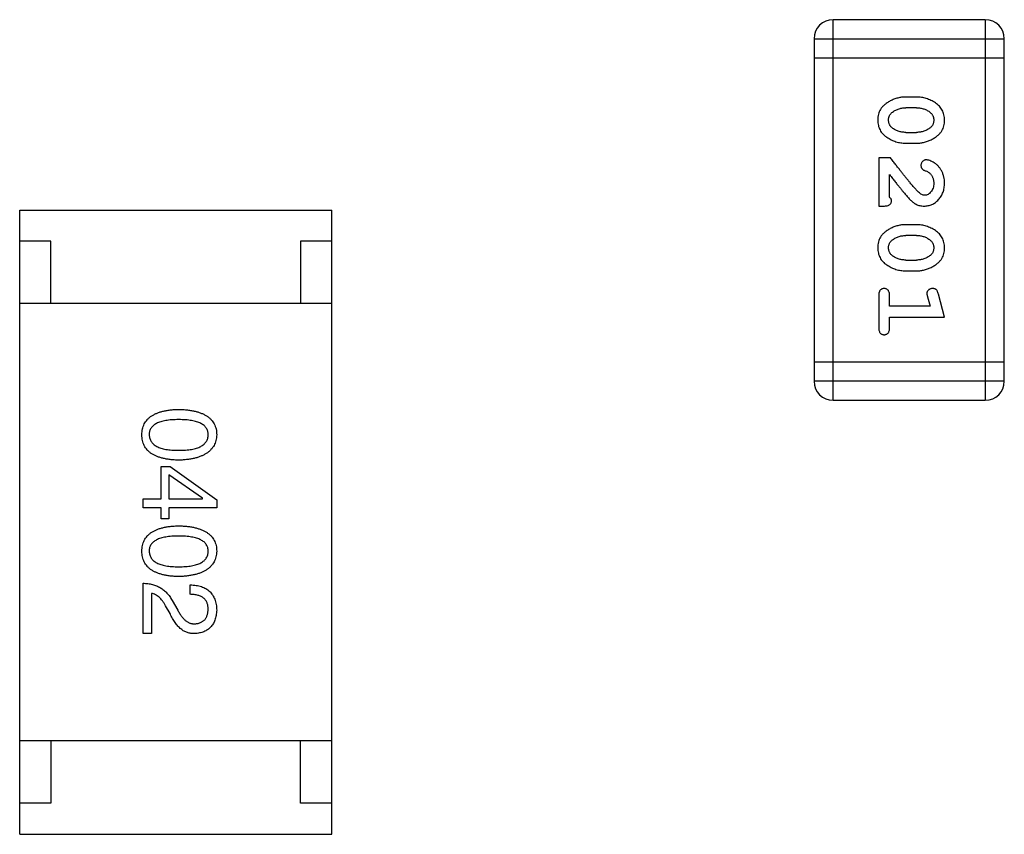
# Model space of a CAD drawing. Header units: millimetres. Extents: x 72 to 239, y 133 to 319.
# Tile 168 of 240: x 105.18 to 106.76, y 285.17 to 286.48. Entities that reach past the tile are written whole.
import ezdxf

# ---------------------------------------------------------------- set-up
doc = ezdxf.new("R2010")
doc.units = ezdxf.units.MM
doc.header["$LTSCALE"] = 5
doc.layers.get('0').update_dxf_attribs({"linetype": 'CONTINUOUS'})

msp = doc.modelspace()

# ---------------------------------------------------------------- linework, layer by layer
for p, q in [((106.4816, 285.868), (106.4816, 286.4776)), ((106.7254, 286.4776), (106.4816, 286.4776)), ((106.7254, 286.4776), (106.7254, 285.868)), ((106.4511, 286.4471), (106.4511, 285.8984)), ((106.4511, 286.4471), (106.7559, 286.4471)), ((106.7559, 285.8984), (106.7559, 286.4471)), ((106.4511, 286.4166), (106.7559, 286.4166)), ((106.6155, 286.3537), (106.5978, 286.3537)), ((106.6152, 286.3364), (106.598, 286.3364)), ((106.598, 286.297), (106.6152, 286.297)), ((106.5978, 286.2797), (106.6155, 286.2797)), ((106.5547, 286.2561), (106.5547, 286.1791)), ((106.5736, 286.2561), (106.5547, 286.2561)), ((106.572, 286.1932), (106.572, 286.2294)), ((106.5547, 286.1791), (106.5626, 286.1791)), ((105.1785, 285.1727), (105.1785, 286.1727)), ((105.1785, 286.1727), (105.6785, 286.1727)), ((105.6785, 285.1727), (105.6785, 286.1727)), ((106.6155, 286.1492), (106.5978, 286.1492)), ((106.6152, 286.1319), (106.598, 286.1319)), ((105.2285, 286.1227), (105.1785, 286.1227)), ((105.2285, 286.0227), (105.2285, 286.1227)), ((105.6285, 286.1227), (105.6285, 286.0227)), ((105.6785, 286.1227), (105.6285, 286.1227)), ((106.598, 286.0925), (106.6152, 286.0925)), ((106.5978, 286.0752), (106.6155, 286.0752)), ((106.5547, 286.0359), (106.5547, 285.984)), ((106.572, 286.0186), (106.572, 286.0359)), ((106.6328, 286.0336), (106.637, 286.0186)), ((106.6601, 286.0013), (106.6502, 286.0379)), ((105.6785, 286.0227), (105.1785, 286.0227)), ((106.637, 286.0186), (106.572, 286.0186)), ((106.572, 285.984), (106.572, 286.0013)), ((106.572, 286.0013), (106.6601, 286.0013)), ((106.7559, 285.9289), (106.4511, 285.9289)), ((106.7559, 285.8984), (106.4511, 285.8984)), ((106.4816, 285.868), (106.7254, 285.868)), ((105.405, 285.7103), (105.405, 285.7621)), ((105.405, 285.7621), (105.4194, 285.7621)), ((105.4194, 285.7621), (105.4941, 285.7083)), ((105.4174, 285.7483), (105.4174, 285.7103)), ((105.4712, 285.7109), (105.4174, 285.7483)), ((105.3761, 285.6958), (105.3761, 285.7103)), ((105.3761, 285.7103), (105.405, 285.7103)), ((105.4174, 285.7103), (105.4712, 285.7103)), ((105.4712, 285.7103), (105.4712, 285.7109)), ((105.4941, 285.7083), (105.4941, 285.6958)), ((105.405, 285.6958), (105.3761, 285.6958)), ((105.405, 285.6781), (105.405, 285.6958)), ((105.4174, 285.6958), (105.4174, 285.6781)), ((105.4941, 285.6958), (105.4174, 285.6958)), ((105.4174, 285.6781), (105.405, 285.6781)), ((105.3761, 285.4942), (105.3761, 285.5749)), ((105.4515, 285.5572), (105.4515, 285.5723)), ((105.3899, 285.5585), (105.3899, 285.4942)), ((105.4227, 285.5473), (105.4319, 285.5316)), ((105.4194, 285.5264), (105.4122, 285.5388)), ((105.3899, 285.4942), (105.3761, 285.4942)), ((105.6785, 285.3227), (105.1785, 285.3227)), ((105.2285, 285.3227), (105.2285, 285.2227)), ((105.6285, 285.2227), (105.6285, 285.3227)), ((105.2285, 285.2227), (105.1785, 285.2227)), ((105.6785, 285.2227), (105.6285, 285.2227)), ((105.1785, 285.1727), (105.6785, 285.1727))]:
    msp.add_line(p, q)
for centre, start, end in [((106.4816, 286.4471), 90, 180), ((106.7254, 286.4471), 0, 90), ((106.4816, 285.8984), 180, 270), ((106.7254, 285.8984), 270, 0)]:
    msp.add_arc(centre, 0.0305, start, end)
for points, knots in [([(106.5978, 286.3537), (106.5967, 286.3537), (106.5946, 286.3536), (106.5914, 286.3533), (106.5883, 286.3528), (106.5852, 286.3521), (106.5821, 286.3513), (106.5791, 286.3501), (106.5762, 286.3489), (106.5733, 286.3474), (106.5705, 286.3458), (106.568, 286.3442), (106.5657, 286.3425), (106.5636, 286.3409), (106.5617, 286.3392), (106.5601, 286.3375), (106.5586, 286.3358), (106.557, 286.3334), (106.5554, 286.3302), (106.5541, 286.326), (106.5533, 286.3215), (106.5532, 286.3183), (106.5532, 286.3166)], [0, 0, 0, 0, 0.049886, 0.09882, 0.148132, 0.19689, 0.246038, 0.295176, 0.345305, 0.395692, 0.445312, 0.491875, 0.535813, 0.577009, 0.616081, 0.652689, 0.687585, 0.720206, 0.785062, 0.85223, 0.923759, 1, 1, 1, 1]), ([(106.6601, 286.3169), (106.6601, 286.3183), (106.66, 286.3211), (106.6593, 286.3252), (106.6582, 286.329), (106.6566, 286.3326), (106.6545, 286.3359), (106.652, 286.339), (106.6491, 286.3418), (106.6457, 286.3442), (106.6421, 286.3464), (106.6384, 286.3483), (106.6347, 286.35), (106.6309, 286.3513), (106.6271, 286.3524), (106.6233, 286.3531), (106.6194, 286.3536), (106.6168, 286.3536), (106.6155, 286.3537)], [0, 0, 0, 0, 0.06692, 0.130834, 0.19258, 0.252759, 0.312631, 0.373411, 0.436359, 0.501894, 0.568244, 0.632472, 0.69556, 0.757163, 0.818592, 0.878885, 0.939235, 1, 1, 1, 1]), ([(106.5757, 286.3287), (106.5765, 286.3293), (106.5781, 286.3306), (106.5807, 286.3321), (106.5833, 286.3334), (106.586, 286.3345), (106.5889, 286.3353), (106.5919, 286.336), (106.5949, 286.3363), (106.597, 286.3363), (106.598, 286.3364)], [0, 0, 0, 0, 0.124927, 0.248361, 0.370889, 0.492583, 0.61616, 0.741472, 0.869044, 1, 1, 1, 1]), ([(106.6152, 286.3364), (106.6163, 286.3363), (106.6184, 286.3363), (106.6214, 286.336), (106.6244, 286.3354), (106.6272, 286.3346), (106.6299, 286.3336), (106.6324, 286.3323), (106.6348, 286.3309), (106.6363, 286.3297), (106.637, 286.3291)], [0, 0, 0, 0, 0.135446, 0.266257, 0.393419, 0.517936, 0.639137, 0.758785, 0.879345, 1, 1, 1, 1]), ([(106.5705, 286.3166), (106.5705, 286.3172), (106.5705, 286.3185), (106.5707, 286.3203), (106.5712, 286.322), (106.5717, 286.3236), (106.5725, 286.325), (106.5734, 286.3264), (106.5745, 286.3276), (106.5753, 286.3284), (106.5757, 286.3287)], [0, 0, 0, 0, 0.139844, 0.271849, 0.399162, 0.521619, 0.6402, 0.758957, 0.87828, 1, 1, 1, 1]), ([(106.637, 286.3291), (106.6375, 286.3287), (106.6384, 286.3279), (106.6396, 286.3266), (106.6406, 286.3252), (106.6414, 286.3236), (106.642, 286.322), (106.6425, 286.3204), (106.6428, 286.3186), (106.6428, 286.3174), (106.6428, 286.3168)], [0, 0, 0, 0, 0.13042, 0.256046, 0.378133, 0.498725, 0.620452, 0.742761, 0.869406, 1, 1, 1, 1]), ([(106.5532, 286.3166), (106.5532, 286.3152), (106.5533, 286.3124), (106.554, 286.3083), (106.5551, 286.3044), (106.5567, 286.3009), (106.5587, 286.2975), (106.5612, 286.2945), (106.5642, 286.2917), (106.5676, 286.2892), (106.5712, 286.287), (106.5748, 286.2851), (106.5786, 286.2834), (106.5823, 286.2821), (106.5861, 286.281), (106.59, 286.2803), (106.5939, 286.2798), (106.5965, 286.2798), (106.5978, 286.2797)], [0, 0, 0, 0, 0.067217, 0.131051, 0.19272, 0.252824, 0.312745, 0.373449, 0.436041, 0.501494, 0.567761, 0.632087, 0.695096, 0.757109, 0.817993, 0.878657, 0.939311, 1, 1, 1, 1]), ([(106.5763, 286.3043), (106.5758, 286.3047), (106.5749, 286.3055), (106.5737, 286.3068), (106.5727, 286.3082), (106.5719, 286.3097), (106.5712, 286.3113), (106.5708, 286.313), (106.5705, 286.3148), (106.5705, 286.316), (106.5705, 286.3166)], [0, 0, 0, 0, 0.129853, 0.25607, 0.380154, 0.49978, 0.62208, 0.743277, 0.868791, 1, 1, 1, 1]), ([(106.598, 286.297), (106.597, 286.2971), (106.5949, 286.2971), (106.5918, 286.2974), (106.5889, 286.298), (106.5861, 286.2988), (106.5834, 286.2998), (106.5809, 286.3011), (106.5785, 286.3025), (106.577, 286.3037), (106.5763, 286.3043)], [0, 0, 0, 0, 0.135449, 0.266263, 0.393429, 0.516942, 0.639128, 0.758779, 0.879341, 1, 1, 1, 1]), ([(106.6375, 286.3046), (106.6367, 286.304), (106.6351, 286.3028), (106.6326, 286.3013), (106.63, 286.2999), (106.6272, 286.2989), (106.6244, 286.298), (106.6214, 286.2975), (106.6184, 286.2971), (106.6163, 286.2971), (106.6152, 286.297)], [0, 0, 0, 0, 0.125331, 0.248948, 0.371201, 0.494032, 0.616811, 0.742104, 0.868849, 1, 1, 1, 1]), ([(106.6155, 286.2797), (106.6166, 286.2798), (106.6187, 286.2798), (106.6219, 286.2801), (106.6251, 286.2806), (106.6282, 286.2813), (106.6312, 286.2822), (106.6342, 286.2833), (106.6372, 286.2846), (106.6401, 286.2861), (106.6428, 286.2877), (106.6454, 286.2893), (106.6477, 286.291), (106.6498, 286.2927), (106.6516, 286.2944), (106.6533, 286.2961), (106.6547, 286.2978), (106.6563, 286.3002), (106.6579, 286.3034), (106.6592, 286.3075), (106.66, 286.3121), (106.6601, 286.3152), (106.6601, 286.3169)], [0, 0, 0, 0, 0.049855, 0.099516, 0.148482, 0.19758, 0.246804, 0.296268, 0.346517, 0.397047, 0.446826, 0.49336, 0.537801, 0.579207, 0.617974, 0.654833, 0.689171, 0.722088, 0.786392, 0.853518, 0.924186, 1, 1, 1, 1]), ([(106.6428, 286.3168), (106.6428, 286.3161), (106.6428, 286.3149), (106.6425, 286.3131), (106.6421, 286.3114), (106.6415, 286.3098), (106.6408, 286.3083), (106.6399, 286.307), (106.6388, 286.3057), (106.638, 286.305), (106.6375, 286.3046)], [0, 0, 0, 0, 0.138115, 0.270177, 0.397547, 0.520057, 0.63869, 0.757499, 0.878226, 1, 1, 1, 1]), ([(106.6186, 286.2011), (106.6181, 286.2016), (106.6171, 286.2025), (106.6156, 286.2041), (106.6139, 286.206), (106.6119, 286.2082), (106.6098, 286.2106), (106.6075, 286.2134), (106.605, 286.2164), (106.6023, 286.2197), (106.5993, 286.2233), (106.5962, 286.2271), (106.5929, 286.2313), (106.5895, 286.2357), (106.5858, 286.2404), (106.5819, 286.2454), (106.5778, 286.2507), (106.575, 286.2543), (106.5736, 286.2561)], [0, 0, 0, 0, 0.026647, 0.057942, 0.094152, 0.134806, 0.180631, 0.231142, 0.286385, 0.346321, 0.411439, 0.481035, 0.555329, 0.634592, 0.718826, 0.807759, 0.901393, 1, 1, 1, 1]), ([(106.6308, 286.253), (106.6303, 286.253), (106.6292, 286.2529), (106.6276, 286.2524), (106.6262, 286.2515), (106.6249, 286.2504), (106.6238, 286.2491), (106.623, 286.2475), (106.6224, 286.2459), (106.6224, 286.2448), (106.6224, 286.2442)], [0, 0, 0, 0, 0.120856, 0.239483, 0.360995, 0.490166, 0.620982, 0.746416, 0.870253, 1, 1, 1, 1]), ([(106.6224, 286.2442), (106.6224, 286.2437), (106.6224, 286.2427), (106.6227, 286.2413), (106.6232, 286.2401), (106.6238, 286.239), (106.6247, 286.2379), (106.6259, 286.2371), (106.6273, 286.2363), (106.6284, 286.2359), (106.6289, 286.2357)], [0, 0, 0, 0, 0.127347, 0.246131, 0.359406, 0.470543, 0.586092, 0.711469, 0.847022, 1, 1, 1, 1]), ([(106.6601, 286.2157), (106.6601, 286.2174), (106.66, 286.2208), (106.6591, 286.2257), (106.6577, 286.2305), (106.6557, 286.235), (106.6533, 286.2391), (106.6504, 286.2427), (106.6471, 286.2459), (106.6436, 286.2484), (106.64, 286.2504), (106.6367, 286.2518), (106.6336, 286.2528), (106.6317, 286.2529), (106.6308, 286.253)], [0, 0, 0, 0, 0.098286, 0.193983, 0.289056, 0.384352, 0.477435, 0.566197, 0.652355, 0.737986, 0.818188, 0.887401, 0.94802, 1, 1, 1, 1]), ([(106.572, 286.2294), (106.5736, 286.2274), (106.5766, 286.2236), (106.5809, 286.2181), (106.5848, 286.2131), (106.5884, 286.2087), (106.5916, 286.2047), (106.5944, 286.2013), (106.5969, 286.1984), (106.5984, 286.1966), (106.5991, 286.1958)], [0, 0, 0, 0, 0.176662, 0.337826, 0.484741, 0.617764, 0.73494, 0.837793, 0.926412, 1, 1, 1, 1]), ([(106.6289, 286.2357), (106.6298, 286.2354), (106.6315, 286.2348), (106.6338, 286.2336), (106.6358, 286.2323), (106.6369, 286.2312), (106.6374, 286.2307)], [0, 0, 0, 0, 0.285518, 0.544185, 0.781367, 1, 1, 1, 1]), ([(106.6374, 286.2307), (106.6379, 286.2302), (106.6387, 286.2292), (106.6398, 286.2276), (106.6407, 286.2259), (106.6415, 286.224), (106.6421, 286.2221), (106.6425, 286.2201), (106.6428, 286.218), (106.6428, 286.2166), (106.6428, 286.2158)], [0, 0, 0, 0, 0.121873, 0.243139, 0.363336, 0.485133, 0.607572, 0.734701, 0.864814, 1, 1, 1, 1]), ([(106.6274, 286.1791), (106.6285, 286.1791), (106.6307, 286.1792), (106.6339, 286.1796), (106.637, 286.1805), (106.64, 286.1816), (106.6428, 286.183), (106.6456, 286.1848), (106.6481, 286.1869), (106.6506, 286.1893), (106.6528, 286.192), (106.6548, 286.1948), (106.6564, 286.1979), (106.6578, 286.2011), (106.6588, 286.2045), (106.6596, 286.2081), (106.66, 286.2118), (106.6601, 286.2144), (106.6601, 286.2157)], [0, 0, 0, 0, 0.060981, 0.120256, 0.178148, 0.236115, 0.293993, 0.352864, 0.413358, 0.476056, 0.539296, 0.602396, 0.665116, 0.728325, 0.792919, 0.859317, 0.928302, 1, 1, 1, 1]), ([(106.6428, 286.2158), (106.6428, 286.2144), (106.6427, 286.2118), (106.6418, 286.2079), (106.6405, 286.2046), (106.6385, 286.2017), (106.6363, 286.1994), (106.6338, 286.1976), (106.6311, 286.1966), (106.6292, 286.1964), (106.6283, 286.1964)], [0, 0, 0, 0, 0.156344, 0.299348, 0.4327, 0.561, 0.682299, 0.791883, 0.89611, 1, 1, 1, 1]), ([(106.5752, 286.1877), (106.5751, 286.1882), (106.575, 286.1891), (106.5744, 286.1905), (106.5734, 286.1919), (106.5725, 286.1927), (106.572, 286.1932)], [0, 0, 0, 0, 0.20611, 0.432681, 0.695597, 1, 1, 1, 1]), ([(106.5991, 286.1958), (106.5998, 286.1949), (106.6013, 286.1932), (106.6035, 286.1909), (106.6057, 286.1888), (106.6076, 286.1869), (106.6095, 286.1853), (106.6113, 286.1839), (106.6129, 286.1828), (106.615, 286.1817), (106.6175, 286.1806), (106.6207, 286.1797), (106.624, 286.1791), (106.6262, 286.1791), (106.6274, 286.1791)], [0, 0, 0, 0, 0.103002, 0.197728, 0.285279, 0.365235, 0.437224, 0.502446, 0.560545, 0.611446, 0.707576, 0.80349, 0.900532, 1, 1, 1, 1]), ([(106.6283, 286.1964), (106.6275, 286.1964), (106.6259, 286.1965), (106.6234, 286.1975), (106.621, 286.199), (106.6194, 286.2004), (106.6186, 286.2011)], [0, 0, 0, 0, 0.212836, 0.442809, 0.70317, 1, 1, 1, 1]), ([(106.5626, 286.1791), (106.5637, 286.1791), (106.5656, 286.1791), (106.5683, 286.1796), (106.5706, 286.1802), (106.5723, 286.1813), (106.5736, 286.1826), (106.5745, 286.1841), (106.5751, 286.1858), (106.5751, 286.1871), (106.5752, 286.1877)], [0, 0, 0, 0, 0.1844, 0.34094, 0.473574, 0.586824, 0.690029, 0.789175, 0.890445, 1, 1, 1, 1]), ([(106.5978, 286.1492), (106.5967, 286.1491), (106.5946, 286.1491), (106.5914, 286.1488), (106.5883, 286.1483), (106.5852, 286.1476), (106.5821, 286.1467), (106.5791, 286.1456), (106.5762, 286.1444), (106.5733, 286.1429), (106.5705, 286.1413), (106.568, 286.1397), (106.5657, 286.138), (106.5636, 286.1364), (106.5617, 286.1347), (106.5601, 286.133), (106.5586, 286.1313), (106.557, 286.1289), (106.5554, 286.1257), (106.5541, 286.1215), (106.5533, 286.1169), (106.5532, 286.1138), (106.5532, 286.1121)], [0, 0, 0, 0, 0.049886, 0.09882, 0.148132, 0.19689, 0.246038, 0.295176, 0.345305, 0.395692, 0.445312, 0.491875, 0.535813, 0.577009, 0.616081, 0.652689, 0.687585, 0.720206, 0.785062, 0.85223, 0.923759, 1, 1, 1, 1]), ([(106.6601, 286.1124), (106.6601, 286.1138), (106.66, 286.1166), (106.6593, 286.1207), (106.6582, 286.1245), (106.6566, 286.1281), (106.6545, 286.1314), (106.652, 286.1345), (106.6491, 286.1372), (106.6457, 286.1397), (106.6421, 286.1419), (106.6384, 286.1438), (106.6347, 286.1455), (106.6309, 286.1468), (106.6271, 286.1479), (106.6233, 286.1486), (106.6194, 286.1491), (106.6168, 286.1491), (106.6155, 286.1492)], [0, 0, 0, 0, 0.06692, 0.130834, 0.19258, 0.252759, 0.312631, 0.373411, 0.436359, 0.501894, 0.568244, 0.632472, 0.69556, 0.757163, 0.818592, 0.878885, 0.939235, 1, 1, 1, 1]), ([(106.5757, 286.1242), (106.5765, 286.1248), (106.5781, 286.126), (106.5807, 286.1276), (106.5833, 286.1289), (106.586, 286.13), (106.5889, 286.1308), (106.5919, 286.1314), (106.5949, 286.1318), (106.597, 286.1318), (106.598, 286.1319)], [0, 0, 0, 0, 0.124927, 0.248361, 0.370889, 0.492583, 0.61616, 0.741472, 0.869044, 1, 1, 1, 1]), ([(106.6152, 286.1319), (106.6163, 286.1318), (106.6184, 286.1318), (106.6214, 286.1315), (106.6244, 286.1309), (106.6272, 286.1301), (106.6299, 286.1291), (106.6324, 286.1278), (106.6348, 286.1263), (106.6363, 286.1252), (106.637, 286.1246)], [0, 0, 0, 0, 0.135446, 0.266257, 0.393419, 0.517936, 0.639137, 0.758785, 0.879345, 1, 1, 1, 1]), ([(106.5705, 286.1121), (106.5705, 286.1127), (106.5705, 286.114), (106.5707, 286.1158), (106.5712, 286.1175), (106.5717, 286.119), (106.5725, 286.1205), (106.5734, 286.1219), (106.5745, 286.1231), (106.5753, 286.1238), (106.5757, 286.1242)], [0, 0, 0, 0, 0.139844, 0.271849, 0.399162, 0.521619, 0.6402, 0.758957, 0.87828, 1, 1, 1, 1]), ([(106.6155, 286.0752), (106.6166, 286.0752), (106.6187, 286.0753), (106.6219, 286.0756), (106.6251, 286.0761), (106.6282, 286.0768), (106.6312, 286.0777), (106.6342, 286.0788), (106.6372, 286.0801), (106.6401, 286.0816), (106.6428, 286.0832), (106.6454, 286.0848), (106.6477, 286.0865), (106.6498, 286.0882), (106.6516, 286.0899), (106.6533, 286.0916), (106.6547, 286.0933), (106.6563, 286.0957), (106.6579, 286.0989), (106.6592, 286.103), (106.66, 286.1076), (106.6601, 286.1107), (106.6601, 286.1124)], [0, 0, 0, 0, 0.049855, 0.099516, 0.148482, 0.19758, 0.246804, 0.296268, 0.346517, 0.397047, 0.446826, 0.49336, 0.537801, 0.579207, 0.617974, 0.654833, 0.689171, 0.722088, 0.786392, 0.853518, 0.924186, 1, 1, 1, 1]), ([(106.637, 286.1246), (106.6375, 286.1242), (106.6384, 286.1234), (106.6396, 286.1221), (106.6406, 286.1207), (106.6414, 286.1191), (106.642, 286.1175), (106.6425, 286.1158), (106.6428, 286.1141), (106.6428, 286.1129), (106.6428, 286.1122)], [0, 0, 0, 0, 0.13042, 0.256046, 0.378133, 0.498725, 0.620452, 0.742761, 0.869406, 1, 1, 1, 1]), ([(106.6428, 286.1122), (106.6428, 286.1116), (106.6428, 286.1104), (106.6425, 286.1086), (106.6421, 286.1069), (106.6415, 286.1053), (106.6408, 286.1038), (106.6399, 286.1025), (106.6388, 286.1012), (106.638, 286.1005), (106.6375, 286.1001)], [0, 0, 0, 0, 0.138115, 0.270177, 0.397547, 0.520057, 0.63869, 0.757499, 0.878226, 1, 1, 1, 1]), ([(106.5532, 286.1121), (106.5532, 286.1107), (106.5533, 286.1079), (106.554, 286.1038), (106.5551, 286.0999), (106.5567, 286.0964), (106.5587, 286.093), (106.5612, 286.09), (106.5642, 286.0872), (106.5676, 286.0847), (106.5712, 286.0825), (106.5748, 286.0806), (106.5786, 286.0789), (106.5823, 286.0776), (106.5861, 286.0765), (106.59, 286.0758), (106.5939, 286.0753), (106.5965, 286.0753), (106.5978, 286.0752)], [0, 0, 0, 0, 0.067217, 0.131051, 0.19272, 0.252824, 0.312745, 0.373449, 0.436041, 0.501494, 0.567761, 0.632087, 0.695096, 0.757109, 0.817993, 0.878657, 0.939311, 1, 1, 1, 1]), ([(106.5763, 286.0998), (106.5758, 286.1002), (106.5749, 286.101), (106.5737, 286.1023), (106.5727, 286.1037), (106.5719, 286.1052), (106.5712, 286.1068), (106.5708, 286.1085), (106.5705, 286.1102), (106.5705, 286.1115), (106.5705, 286.1121)], [0, 0, 0, 0, 0.129853, 0.25607, 0.380154, 0.49978, 0.62208, 0.743277, 0.868791, 1, 1, 1, 1]), ([(106.598, 286.0925), (106.597, 286.0926), (106.5949, 286.0926), (106.5918, 286.0929), (106.5889, 286.0935), (106.5861, 286.0943), (106.5834, 286.0953), (106.5809, 286.0966), (106.5785, 286.098), (106.577, 286.0992), (106.5763, 286.0998)], [0, 0, 0, 0, 0.135449, 0.266263, 0.393429, 0.516942, 0.639128, 0.758779, 0.879341, 1, 1, 1, 1]), ([(106.6375, 286.1001), (106.6367, 286.0995), (106.6351, 286.0983), (106.6326, 286.0967), (106.63, 286.0954), (106.6272, 286.0944), (106.6244, 286.0935), (106.6214, 286.093), (106.6184, 286.0926), (106.6163, 286.0926), (106.6152, 286.0925)], [0, 0, 0, 0, 0.125331, 0.248948, 0.371201, 0.494032, 0.616811, 0.742104, 0.868849, 1, 1, 1, 1]), ([(106.5634, 286.0469), (106.5628, 286.0469), (106.5616, 286.0468), (106.5599, 286.0463), (106.5584, 286.0455), (106.557, 286.0443), (106.556, 286.0428), (106.5553, 286.0408), (106.5548, 286.0385), (106.5547, 286.0368), (106.5547, 286.0359)], [0, 0, 0, 0, 0.115051, 0.223278, 0.329269, 0.437893, 0.554681, 0.682591, 0.83103, 1, 1, 1, 1]), ([(106.572, 286.0359), (106.572, 286.0368), (106.572, 286.0385), (106.5715, 286.0408), (106.5707, 286.0428), (106.5697, 286.0443), (106.5683, 286.0455), (106.5669, 286.0463), (106.5652, 286.0468), (106.564, 286.0469), (106.5634, 286.0469)], [0, 0, 0, 0, 0.169102, 0.317658, 0.446239, 0.563118, 0.671828, 0.776546, 0.884858, 1, 1, 1, 1]), ([(106.6411, 286.0469), (106.6405, 286.0469), (106.6392, 286.0468), (106.6375, 286.0464), (106.6359, 286.0457), (106.6345, 286.0446), (106.6333, 286.0434), (106.6324, 286.0421), (106.6319, 286.0406), (106.6318, 286.0395), (106.6318, 286.039)], [0, 0, 0, 0, 0.138815, 0.27042, 0.39836, 0.52875, 0.654955, 0.771147, 0.884581, 1, 1, 1, 1]), ([(106.6318, 286.039), (106.6318, 286.0387), (106.6319, 286.0379), (106.6321, 286.0367), (106.6324, 286.0352), (106.6327, 286.0342), (106.6328, 286.0336)], [0, 0, 0, 0, 0.183151, 0.413144, 0.682305, 1, 1, 1, 1]), ([(106.6502, 286.0379), (106.65, 286.0387), (106.6495, 286.0403), (106.6487, 286.0424), (106.6478, 286.044), (106.6467, 286.0452), (106.6456, 286.046), (106.6442, 286.0465), (106.6427, 286.0469), (106.6416, 286.0469), (106.6411, 286.0469)], [0, 0, 0, 0, 0.187321, 0.344927, 0.475328, 0.579604, 0.674244, 0.773631, 0.882025, 1, 1, 1, 1]), ([(106.5547, 285.984), (106.5547, 285.9831), (106.5548, 285.9814), (106.5553, 285.9791), (106.556, 285.9771), (106.5571, 285.9756), (106.5584, 285.9744), (106.5599, 285.9736), (106.5616, 285.9731), (106.5628, 285.973), (106.5634, 285.973)], [0, 0, 0, 0, 0.169012, 0.317488, 0.445429, 0.560977, 0.67065, 0.776666, 0.88492, 1, 1, 1, 1]), ([(106.5634, 285.973), (106.564, 285.973), (106.5652, 285.9731), (106.5669, 285.9736), (106.5683, 285.9744), (106.5697, 285.9756), (106.5708, 285.9771), (106.5715, 285.9791), (106.572, 285.9814), (106.572, 285.9831), (106.572, 285.984)], [0, 0, 0, 0, 0.11517, 0.223509, 0.328254, 0.438012, 0.553651, 0.682263, 0.830856, 1, 1, 1, 1]), ([(105.3741, 285.8127), (105.3742, 285.8143), (105.3744, 285.8174), (105.3751, 285.8219), (105.3763, 285.8261), (105.378, 285.83), (105.3801, 285.8336), (105.3827, 285.8369), (105.3857, 285.8399), (105.3892, 285.8426), (105.3932, 285.845), (105.3976, 285.8471), (105.4024, 285.8489), (105.4077, 285.8504), (105.4134, 285.8516), (105.4196, 285.8525), (105.4262, 285.8531), (105.4308, 285.8533), (105.4332, 285.8533)], [0, 0, 0, 0, 0.059135, 0.115606, 0.169241, 0.221578, 0.273261, 0.324749, 0.377329, 0.431642, 0.488541, 0.548597, 0.612232, 0.680174, 0.752504, 0.829777, 0.912307, 1, 1, 1, 1]), ([(105.4332, 285.8533), (105.4356, 285.8533), (105.4403, 285.8531), (105.4472, 285.8525), (105.4536, 285.8516), (105.4595, 285.8504), (105.4649, 285.8489), (105.4699, 285.8471), (105.4745, 285.845), (105.4786, 285.8426), (105.4822, 285.8399), (105.4853, 285.8369), (105.488, 285.8336), (105.4902, 285.83), (105.4919, 285.8261), (105.4932, 285.8219), (105.4939, 285.8174), (105.4941, 285.8143), (105.4941, 285.8127)], [0, 0, 0, 0, 0.088823, 0.172287, 0.250296, 0.323438, 0.392244, 0.456221, 0.516635, 0.573871, 0.628, 0.680335, 0.731489, 0.782557, 0.834044, 0.886738, 0.942089, 1, 1, 1, 1]), ([(105.4332, 285.837), (105.4313, 285.8369), (105.4276, 285.8369), (105.4222, 285.8366), (105.4172, 285.8362), (105.4126, 285.8355), (105.4084, 285.8346), (105.4045, 285.8336), (105.401, 285.8324), (105.3978, 285.831), (105.395, 285.8294), (105.3926, 285.8276), (105.3905, 285.8256), (105.3889, 285.8234), (105.3875, 285.821), (105.3866, 285.8184), (105.3861, 285.8156), (105.386, 285.8137), (105.386, 285.8127)], [0, 0, 0, 0, 0.096457, 0.187288, 0.27178, 0.350132, 0.423455, 0.491343, 0.554037, 0.612253, 0.666313, 0.717038, 0.764921, 0.811214, 0.856775, 0.902988, 0.950234, 1, 1, 1, 1]), ([(105.4804, 285.8127), (105.4803, 285.8137), (105.4803, 285.8156), (105.4797, 285.8184), (105.4788, 285.821), (105.4775, 285.8234), (105.4758, 285.8256), (105.4738, 285.8276), (105.4713, 285.8294), (105.4685, 285.831), (105.4654, 285.8324), (105.4619, 285.8336), (105.458, 285.8346), (105.4537, 285.8355), (105.4491, 285.8362), (105.4441, 285.8366), (105.4388, 285.8369), (105.4351, 285.8369), (105.4332, 285.837)], [0, 0, 0, 0, 0.049764, 0.097007, 0.143217, 0.188577, 0.235116, 0.282997, 0.333719, 0.387776, 0.445989, 0.508679, 0.576563, 0.649481, 0.728235, 0.812722, 0.903548, 1, 1, 1, 1]), ([(105.4332, 285.772), (105.4308, 285.7721), (105.4262, 285.7723), (105.4196, 285.7729), (105.4134, 285.7738), (105.4077, 285.775), (105.4024, 285.7765), (105.3976, 285.7783), (105.3932, 285.7804), (105.3892, 285.7827), (105.3857, 285.7854), (105.3827, 285.7884), (105.3801, 285.7918), (105.378, 285.7954), (105.3763, 285.7993), (105.3751, 285.8035), (105.3744, 285.808), (105.3742, 285.8111), (105.3741, 285.8127)], [0, 0, 0, 0, 0.08769, 0.170218, 0.24749, 0.319818, 0.387758, 0.451391, 0.511445, 0.568185, 0.622681, 0.67526, 0.726746, 0.778428, 0.830764, 0.884397, 0.940866, 1, 1, 1, 1]), ([(105.386, 285.8127), (105.386, 285.8117), (105.3861, 285.8097), (105.3868, 285.8069), (105.3878, 285.8042), (105.3891, 285.8017), (105.3908, 285.7995), (105.3929, 285.7974), (105.3953, 285.7956), (105.3981, 285.7939), (105.4013, 285.7924), (105.4048, 285.7912), (105.4086, 285.7901), (105.4129, 285.7893), (105.4174, 285.7886), (105.4224, 285.7881), (105.4276, 285.7878), (105.4313, 285.7878), (105.4332, 285.7878)], [0, 0, 0, 0, 0.050879, 0.099377, 0.146973, 0.193618, 0.240619, 0.289461, 0.34047, 0.395283, 0.453059, 0.515633, 0.582666, 0.655287, 0.732971, 0.815933, 0.905166, 1, 1, 1, 1]), ([(105.4332, 285.7878), (105.4351, 285.7878), (105.4388, 285.7878), (105.4441, 285.7881), (105.4491, 285.7886), (105.4537, 285.7893), (105.458, 285.7901), (105.4619, 285.7912), (105.4654, 285.7925), (105.4685, 285.7939), (105.4713, 285.7956), (105.4738, 285.7974), (105.4758, 285.7995), (105.4775, 285.8017), (105.4788, 285.8042), (105.4797, 285.8069), (105.4803, 285.8097), (105.4803, 285.8117), (105.4804, 285.8127)], [0, 0, 0, 0, 0.095719, 0.185854, 0.269738, 0.347952, 0.420315, 0.487894, 0.550245, 0.608186, 0.662454, 0.713283, 0.761375, 0.808209, 0.854301, 0.901312, 0.949396, 1, 1, 1, 1]), ([(105.4941, 285.8127), (105.4941, 285.8111), (105.4939, 285.8081), (105.493, 285.8036), (105.4917, 285.7995), (105.4899, 285.7956), (105.4877, 285.792), (105.485, 285.7888), (105.4818, 285.7858), (105.4782, 285.7831), (105.4742, 285.7807), (105.4696, 285.7786), (105.4647, 285.7767), (105.4592, 285.7752), (105.4534, 285.774), (105.447, 285.773), (105.4403, 285.7723), (105.4356, 285.7721), (105.4332, 285.772)], [0, 0, 0, 0, 0.057415, 0.112361, 0.16496, 0.216437, 0.267441, 0.318839, 0.371478, 0.426325, 0.483626, 0.544235, 0.608673, 0.677374, 0.750405, 0.828394, 0.911525, 1, 1, 1, 1]), ([(105.3741, 285.6262), (105.3742, 285.6278), (105.3744, 285.6309), (105.3751, 285.6354), (105.3763, 285.6396), (105.378, 285.6435), (105.3801, 285.6471), (105.3827, 285.6504), (105.3857, 285.6534), (105.3892, 285.6561), (105.3932, 285.6585), (105.3976, 285.6606), (105.4024, 285.6624), (105.4077, 285.6639), (105.4134, 285.6651), (105.4196, 285.666), (105.4262, 285.6666), (105.4308, 285.6667), (105.4332, 285.6668)], [0, 0, 0, 0, 0.059135, 0.115606, 0.169241, 0.221578, 0.273261, 0.324749, 0.377329, 0.431642, 0.488541, 0.548597, 0.612232, 0.680174, 0.752504, 0.829777, 0.912307, 1, 1, 1, 1]), ([(105.4332, 285.6668), (105.4356, 285.6667), (105.4403, 285.6666), (105.4472, 285.666), (105.4536, 285.6651), (105.4595, 285.6639), (105.4649, 285.6624), (105.4699, 285.6606), (105.4745, 285.6585), (105.4786, 285.6561), (105.4822, 285.6534), (105.4853, 285.6504), (105.488, 285.6471), (105.4902, 285.6435), (105.4919, 285.6396), (105.4932, 285.6354), (105.4939, 285.6309), (105.4941, 285.6278), (105.4941, 285.6262)], [0, 0, 0, 0, 0.088823, 0.172287, 0.250296, 0.323438, 0.392244, 0.456221, 0.516635, 0.573871, 0.628, 0.680335, 0.731489, 0.782557, 0.834044, 0.886738, 0.942089, 1, 1, 1, 1]), ([(105.4332, 285.6504), (105.4313, 285.6504), (105.4276, 285.6504), (105.4222, 285.6501), (105.4172, 285.6496), (105.4126, 285.649), (105.4084, 285.6481), (105.4045, 285.6471), (105.401, 285.6459), (105.3978, 285.6444), (105.395, 285.6428), (105.3926, 285.6411), (105.3905, 285.639), (105.3889, 285.6368), (105.3875, 285.6345), (105.3866, 285.6319), (105.3861, 285.6291), (105.386, 285.6272), (105.386, 285.6262)], [0, 0, 0, 0, 0.096457, 0.187288, 0.27178, 0.350132, 0.423455, 0.491343, 0.554037, 0.612253, 0.666313, 0.717038, 0.764921, 0.811214, 0.856775, 0.902988, 0.950234, 1, 1, 1, 1]), ([(105.4804, 285.6262), (105.4803, 285.6272), (105.4803, 285.6291), (105.4797, 285.6319), (105.4788, 285.6344), (105.4775, 285.6368), (105.4758, 285.639), (105.4738, 285.6411), (105.4713, 285.6428), (105.4685, 285.6444), (105.4654, 285.6459), (105.4619, 285.6471), (105.458, 285.6481), (105.4537, 285.649), (105.4491, 285.6496), (105.4441, 285.6501), (105.4388, 285.6504), (105.4351, 285.6504), (105.4332, 285.6504)], [0, 0, 0, 0, 0.049764, 0.097007, 0.143217, 0.188577, 0.235116, 0.282997, 0.333719, 0.387776, 0.445989, 0.508679, 0.576563, 0.649481, 0.728235, 0.812722, 0.903548, 1, 1, 1, 1]), ([(105.4332, 285.5855), (105.4308, 285.5856), (105.4262, 285.5858), (105.4196, 285.5864), (105.4134, 285.5872), (105.4077, 285.5885), (105.4024, 285.59), (105.3976, 285.5918), (105.3932, 285.5938), (105.3892, 285.5962), (105.3857, 285.5989), (105.3827, 285.6019), (105.3801, 285.6052), (105.378, 285.6089), (105.3763, 285.6128), (105.3751, 285.617), (105.3744, 285.6215), (105.3742, 285.6246), (105.3741, 285.6262)], [0, 0, 0, 0, 0.08769, 0.170218, 0.24749, 0.319818, 0.387758, 0.451391, 0.511445, 0.568185, 0.622681, 0.67526, 0.726746, 0.778428, 0.830764, 0.884397, 0.940866, 1, 1, 1, 1]), ([(105.386, 285.6262), (105.386, 285.6252), (105.3861, 285.6232), (105.3868, 285.6203), (105.3878, 285.6177), (105.3891, 285.6152), (105.3908, 285.613), (105.3929, 285.6109), (105.3953, 285.6091), (105.3981, 285.6074), (105.4013, 285.6059), (105.4048, 285.6047), (105.4086, 285.6036), (105.4129, 285.6028), (105.4174, 285.6021), (105.4224, 285.6016), (105.4276, 285.6013), (105.4313, 285.6013), (105.4332, 285.6013)], [0, 0, 0, 0, 0.050879, 0.099377, 0.146973, 0.193618, 0.240619, 0.289461, 0.34047, 0.395283, 0.453059, 0.515633, 0.582666, 0.655287, 0.732971, 0.815933, 0.905166, 1, 1, 1, 1]), ([(105.4332, 285.6013), (105.4351, 285.6013), (105.4388, 285.6013), (105.4441, 285.6016), (105.4491, 285.6021), (105.4537, 285.6027), (105.458, 285.6036), (105.4619, 285.6047), (105.4654, 285.6059), (105.4685, 285.6074), (105.4713, 285.6091), (105.4738, 285.6109), (105.4758, 285.613), (105.4775, 285.6152), (105.4788, 285.6177), (105.4797, 285.6203), (105.4803, 285.6232), (105.4803, 285.6252), (105.4804, 285.6262)], [0, 0, 0, 0, 0.095719, 0.185854, 0.269738, 0.347952, 0.420315, 0.487894, 0.550245, 0.608186, 0.662454, 0.713283, 0.761375, 0.808209, 0.854301, 0.901312, 0.949396, 1, 1, 1, 1]), ([(105.4941, 285.6262), (105.4941, 285.6246), (105.4939, 285.6215), (105.493, 285.6171), (105.4917, 285.613), (105.4899, 285.6091), (105.4877, 285.6055), (105.485, 285.6022), (105.4818, 285.5993), (105.4782, 285.5966), (105.4742, 285.5941), (105.4696, 285.592), (105.4647, 285.5902), (105.4592, 285.5887), (105.4534, 285.5875), (105.447, 285.5865), (105.4403, 285.5858), (105.4356, 285.5856), (105.4332, 285.5855)], [0, 0, 0, 0, 0.057415, 0.112361, 0.16496, 0.216437, 0.267441, 0.318839, 0.371478, 0.426325, 0.483626, 0.544235, 0.608673, 0.677374, 0.750405, 0.828394, 0.911525, 1, 1, 1, 1]), ([(105.3761, 285.5749), (105.3774, 285.5748), (105.38, 285.5747), (105.3838, 285.5743), (105.3875, 285.5738), (105.3911, 285.573), (105.3945, 285.572), (105.3977, 285.5707), (105.4009, 285.5693), (105.4038, 285.5677), (105.4067, 285.5659), (105.4094, 285.5638), (105.412, 285.5616), (105.4144, 285.5591), (105.4167, 285.5565), (105.4188, 285.5536), (105.4209, 285.5506), (105.4221, 285.5484), (105.4227, 285.5473)], [0, 0, 0, 0, 0.069512, 0.136307, 0.201431, 0.265186, 0.327322, 0.388242, 0.448098, 0.507757, 0.566952, 0.626243, 0.686026, 0.745963, 0.807549, 0.869906, 0.934172, 1, 1, 1, 1]), ([(105.4515, 285.5723), (105.4532, 285.5722), (105.4564, 285.5721), (105.4612, 285.5716), (105.4656, 285.5707), (105.4696, 285.5695), (105.4734, 285.5681), (105.4769, 285.5663), (105.48, 285.5642), (105.4829, 285.5618), (105.4854, 285.5591), (105.4876, 285.5561), (105.4895, 285.5527), (105.4911, 285.5491), (105.4923, 285.5452), (105.4933, 285.5409), (105.4939, 285.5364), (105.4941, 285.5332), (105.4941, 285.5316)], [0, 0, 0, 0, 0.074935, 0.145873, 0.212498, 0.27598, 0.33603, 0.394042, 0.450372, 0.505546, 0.560812, 0.616481, 0.673265, 0.732328, 0.7938, 0.858943, 0.92718, 1, 1, 1, 1]), ([(105.4122, 285.5388), (105.4114, 285.5402), (105.4098, 285.5429), (105.4072, 285.5466), (105.4046, 285.5499), (105.4018, 285.5526), (105.399, 285.5548), (105.396, 285.5566), (105.393, 285.5579), (105.3909, 285.5583), (105.3899, 285.5585)], [0, 0, 0, 0, 0.158292, 0.304606, 0.440272, 0.565336, 0.681745, 0.791834, 0.896966, 1, 1, 1, 1]), ([(105.4804, 285.5336), (105.4804, 285.5345), (105.4803, 285.5363), (105.48, 285.5389), (105.4794, 285.5414), (105.4786, 285.5436), (105.4776, 285.5457), (105.4764, 285.5477), (105.4749, 285.5494), (105.4732, 285.551), (105.4713, 285.5524), (105.4691, 285.5536), (105.4667, 285.5546), (105.4641, 285.5555), (105.4613, 285.5562), (105.4582, 285.5567), (105.4549, 285.557), (105.4527, 285.5571), (105.4515, 285.5572)], [0, 0, 0, 0, 0.065945, 0.127767, 0.186553, 0.242898, 0.297728, 0.351599, 0.404854, 0.459191, 0.515338, 0.573322, 0.634405, 0.698538, 0.767039, 0.84022, 0.917406, 1, 1, 1, 1]), ([(105.4319, 285.5316), (105.4323, 285.5307), (105.4333, 285.5289), (105.4348, 285.5263), (105.4364, 285.5239), (105.4379, 285.5217), (105.4396, 285.5197), (105.4412, 285.5178), (105.4429, 285.5161), (105.4446, 285.5147), (105.4463, 285.5134), (105.4481, 285.5124), (105.4499, 285.5115), (105.4517, 285.5108), (105.4536, 285.5103), (105.4555, 285.51), (105.4575, 285.5098), (105.4587, 285.5099), (105.4594, 285.51)], [0, 0, 0, 0, 0.084365, 0.165386, 0.24176, 0.314729, 0.38433, 0.449952, 0.513164, 0.5734, 0.630824, 0.68644, 0.740136, 0.792605, 0.844515, 0.896112, 0.947763, 1, 1, 1, 1]), ([(105.4941, 285.5316), (105.494, 285.5302), (105.4938, 285.5274), (105.4932, 285.5233), (105.4924, 285.5196), (105.4913, 285.516), (105.4899, 285.5127), (105.4883, 285.5097), (105.4865, 285.507), (105.4844, 285.5045), (105.482, 285.5023), (105.4794, 285.5003), (105.4766, 285.4987), (105.4735, 285.4972), (105.4701, 285.4961), (105.4666, 285.4952), (105.4627, 285.4945), (105.4601, 285.4943), (105.4587, 285.4942)], [0, 0, 0, 0, 0.074847, 0.14558, 0.212628, 0.276599, 0.337792, 0.396608, 0.453638, 0.509854, 0.565589, 0.621545, 0.678777, 0.737222, 0.798388, 0.862259, 0.929312, 1, 1, 1, 1]), ([(105.4594, 285.51), (105.4602, 285.51), (105.4618, 285.5102), (105.4641, 285.5106), (105.4663, 285.5112), (105.4683, 285.5119), (105.4702, 285.5128), (105.4719, 285.5139), (105.4734, 285.5151), (105.4749, 285.5165), (105.4761, 285.5181), (105.4772, 285.5198), (105.4781, 285.5217), (105.4789, 285.5238), (105.4795, 285.526), (105.48, 285.5284), (105.4802, 285.5309), (105.4803, 285.5327), (105.4804, 285.5336)], [0, 0, 0, 0, 0.069456, 0.136175, 0.198596, 0.258993, 0.316838, 0.37342, 0.428889, 0.48454, 0.540119, 0.597644, 0.65702, 0.718534, 0.783117, 0.851564, 0.923888, 1, 1, 1, 1]), ([(105.4587, 285.4942), (105.4577, 285.4942), (105.4558, 285.4941), (105.4528, 285.4944), (105.45, 285.4949), (105.4472, 285.4957), (105.4444, 285.4968), (105.4418, 285.4981), (105.4392, 285.4997), (105.4367, 285.5016), (105.4343, 285.5037), (105.4319, 285.5062), (105.4297, 285.5089), (105.4274, 285.5118), (105.4253, 285.5151), (105.4232, 285.5186), (105.4212, 285.5223), (105.42, 285.525), (105.4194, 285.5264)], [0, 0, 0, 0, 0.055083, 0.109453, 0.162685, 0.21614, 0.26961, 0.324284, 0.380202, 0.437433, 0.497084, 0.559152, 0.624288, 0.692446, 0.763862, 0.838743, 0.917269, 1, 1, 1, 1])]:
    msp.add_open_spline(points, degree=3, knots=knots)

doc.saveas('drawing.dxf')
